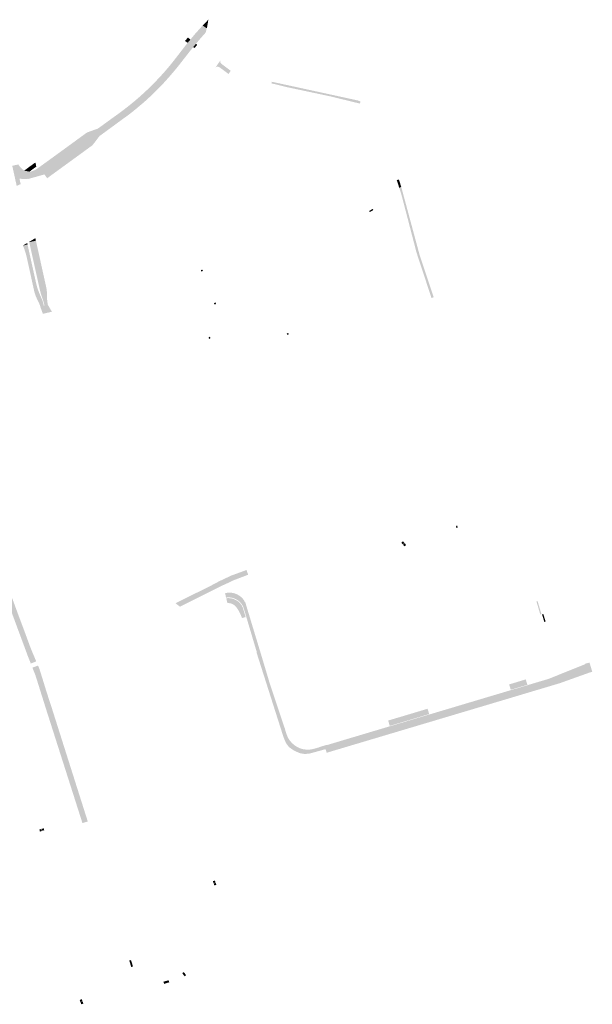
# Model space of a CAD drawing. Header units: inches. Extents: x 83219 to 84762, y 445837 to 447256.
# Tile 3 of 3: x 84247 to 84762, y 445926 to 446812. Entities that reach past the tile are written whole.
import ezdxf

# ---------------------------------------------------------------- set-up
doc = ezdxf.new("R2010")
doc.units = ezdxf.units.IN
doc.header["$MEASUREMENT"] = 0

msp = doc.modelspace()

# ---------------------------------------------------------------- hatches: boundary and pattern name
for points in [[(84415.21, 446803.75), (84415.05, 446803.1), (84414.89, 446802.45), (84414.71, 446801.8), (84414.54, 446801.15), (84414.35, 446800.51), (84414.16, 446799.86), (84411.19, 446796.53), (84407.64, 446792.43), (84402.64, 446796.26), (84403.01, 446796.7), (84403.37, 446797.15), (84403.74, 446797.59), (84404.11, 446798.04), (84404.48, 446798.48), (84404.85, 446798.92), (84411.51, 446806.3), (84415.21, 446803.75), (84415.21, 446803.75)], [(84416.57, 446811.53), (84416.45, 446810.52), (84416.31, 446809.51), (84416.15, 446808.5), (84415.98, 446807.49), (84415.8, 446806.49), (84415.6, 446805.48), (84415.54, 446805.19), (84415.47, 446804.9), (84415.41, 446804.61), (84415.34, 446804.32), (84415.28, 446804.04), (84415.21, 446803.75), (84411.51, 446806.3), (84416.57, 446811.53), (84416.57, 446811.53)], [(84405.46, 446789.83), (84403, 446786.88), (84400.35, 446783.57), (84398.63, 446781.38), (84393.66, 446785.14), (84395.4, 446787.4), (84395.83, 446787.95), (84396.26, 446788.5), (84396.7, 446789.05), (84397.13, 446789.6), (84397.57, 446790.14), (84398.01, 446790.69), (84398.41, 446791.19), (84398.82, 446791.69), (84399.23, 446792.18), (84399.64, 446792.68), (84400.05, 446793.18), (84400.46, 446793.67), (84400.83, 446794.1), (84401.19, 446794.53), (84401.55, 446794.96), (84401.91, 446795.4), (84402.28, 446795.83), (84402.64, 446796.26), (84407.64, 446792.43), (84405.46, 446789.83), (84405.46, 446789.83)], [(84400.05, 446793.18), (84399.64, 446792.68), (84399.23, 446792.18), (84398.82, 446791.69), (84398.41, 446791.19), (84398.01, 446790.69), (84395.66, 446792.42), (84398.26, 446795.53), (84400.46, 446793.67), (84400.05, 446793.18)], [(84406.59, 446788.99), (84404.23, 446785.95), (84403, 446786.88), (84405.46, 446789.83), (84406.59, 446788.99)], [(84354.01, 446733.35), (84351.63, 446731.34), (84349.22, 446729.37), (84346.78, 446727.44), (84344.52, 446725.73), (84342.24, 446724.04), (84339.93, 446722.4), (84337.07, 446720.31), (84333.44, 446725.27), (84334.27, 446725.87), (84335.09, 446726.47), (84335.91, 446727.08), (84336.73, 446727.68), (84337.55, 446728.29), (84338.36, 446728.9), (84339.54, 446729.79), (84340.71, 446730.68), (84341.88, 446731.58), (84343.04, 446732.48), (84344.2, 446733.39), (84345.35, 446734.3), (84346.57, 446735.28), (84347.79, 446736.26), (84348.99, 446737.25), (84350.19, 446738.25), (84351.39, 446739.26), (84352.57, 446740.27), (84353.76, 446741.3), (84354.94, 446742.33), (84356.11, 446743.38), (84357.28, 446744.43), (84358.44, 446745.48), (84359.59, 446746.55), (84360.67, 446747.56), (84361.75, 446748.58), (84362.82, 446749.61), (84363.88, 446750.64), (84364.93, 446751.68), (84365.99, 446752.72), (84367.1, 446753.84), (84368.2, 446754.96), (84369.29, 446756.09), (84370.38, 446757.23), (84371.47, 446758.37), (84372.54, 446759.52), (84374.86, 446762.03), (84377.14, 446764.56), (84379.37, 446767.14), (84381.63, 446769.82), (84383.85, 446772.54), (84386.03, 446775.29), (84391.94, 446782.92), (84393.66, 446785.14), (84398.63, 446781.38), (84393.63, 446774.99), (84391.2, 446771.88), (84388.41, 446768.35), (84387.14, 446766.82), (84385.86, 446765.29), (84384.57, 446763.77), (84383.27, 446762.25), (84381.96, 446760.74), (84380.64, 446759.23), (84378.49, 446756.82), (84376.31, 446754.43), (84374.09, 446752.08), (84371.9, 446749.83), (84369.68, 446747.6), (84367.43, 446745.41), (84365.19, 446743.24), (84362.92, 446741.11), (84360.62, 446739.01), (84358.44, 446737.09), (84356.24, 446735.2), (84354.01, 446733.35), (84354.01, 446733.35)], [(84428.59, 446771.73), (84436.79, 446765.54), (84434.79, 446762.68), (84427.19, 446768.35), (84426.12, 446768.99), (84425.92, 446769.05), (84425.72, 446769.1), (84425.52, 446769.14), (84425.32, 446769.18), (84425.12, 446769.21), (84424.91, 446769.23), (84424.73, 446769.24), (84424.55, 446769.23), (84424.37, 446769.2), (84424.2, 446769.16), (84424.02, 446769.11), (84423.84, 446769.04), (84423.66, 446768.95), (84423.49, 446768.84), (84423.33, 446768.72), (84423.18, 446768.58), (84427.74, 446775.31), (84427.62, 446775.02), (84427.53, 446774.76), (84427.46, 446774.5), (84427.4, 446774.24), (84427.38, 446774.03), (84427.38, 446773.81), (84427.4, 446773.6), (84427.43, 446773.39), (84427.48, 446773.19), (84427.54, 446772.99), (84427.62, 446772.8), (84427.71, 446772.61), (84427.85, 446772.45), (84427.98, 446772.29), (84428.13, 446772.14), (84428.28, 446772), (84428.43, 446771.86), (84428.59, 446771.73)], [(84553.15, 446736.03), (84526.38, 446742.55), (84486.74, 446750.98), (84475.36, 446753.81), (84473.63, 446753.88), (84473.72, 446755.65), (84478.56, 446754.65), (84529.12, 446743.66), (84551.42, 446738.81), (84553.51, 446737.93), (84553.15, 446736.03)], [(84337.07, 446720.31), (84332.73, 446717.09), (84318.68, 446706.85), (84317.03, 446704.72), (84311.95, 446711.66), (84317.22, 446713.55), (84331.26, 446723.73), (84333.44, 446725.27), (84337.07, 446720.31), (84337.07, 446720.31)], [(84317.03, 446704.72), (84312.38, 446698.61), (84305.07, 446693.29), (84290.64, 446682.78), (84276.92, 446672.81), (84271.53, 446668.86), (84264.34, 446678.76), (84274.3, 446685.97), (84288.24, 446696.09), (84302.46, 446706.46), (84307.38, 446710.02), (84311.95, 446711.66), (84317.03, 446704.72), (84317.03, 446704.72)], [(84260.93, 446683.08), (84261.71, 446679.32), (84255.56, 446674.81), (84250.84, 446675.74), (84260.93, 446683.08)], [(84269.04, 446672.29), (84254.37, 446668.17), (84254.23, 446668.37), (84253.09, 446668.17), (84251.93, 446668.06), (84250.77, 446668.04), (84249.5, 446668.13), (84248.23, 446668.32), (84246.99, 446668.62), (84246.6, 446668.31), (84247.64, 446663.58), (84244.11, 446661.93), (84243.2, 446665.87), (84242.38, 446669.66), (84241.2, 446674.98), (84240.09, 446680.06), (84245.54, 446681.29), (84245.84, 446680.84), (84246.15, 446680.4), (84246.46, 446679.96), (84246.67, 446679.67), (84246.89, 446679.38), (84247.1, 446679.09), (84247.69, 446678.44), (84248.31, 446677.81), (84248.96, 446677.21), (84249.56, 446676.69), (84250.19, 446676.21), (84250.84, 446675.74), (84255.56, 446674.81), (84256.79, 446675), (84258.01, 446675.29), (84259.19, 446675.69), (84260.34, 446676.19), (84261.45, 446676.78), (84262.5, 446677.47), (84264.34, 446678.76), (84269.04, 446672.29)], [(84588.24, 446667.7), (84590.34, 446660.98), (84588.51, 446660.3), (84586.35, 446667.05), (84586.31, 446667.18), (84588.24, 446667.7)], [(84590.34, 446660.98), (84607.05, 446599.09), (84605.25, 446598.43), (84604.18, 446601.69), (84603.89, 446602.71), (84591.12, 446651.74), (84590.27, 446654.78), (84588.51, 446660.3), (84590.34, 446660.98)], [(84565.2, 446640.24), (84562, 446638.4), (84561.42, 446639.42), (84564.63, 446641.27), (84565.2, 446640.24), (84565.2, 446640.24)], [(84261.39, 446612.73), (84267.92, 446583.18), (84270.49, 446571.54), (84270.77, 446570.24), (84271, 446568.93), (84271.17, 446567.61), (84271.3, 446566.29), (84271.37, 446564.96), (84271.39, 446563.64), (84271.47, 446559.62), (84272.04, 446555.21), (84274.92, 446550.17), (84275.9, 446548.79), (84267.67, 446546.85), (84265.59, 446552.47), (84265.38, 446553.28), (84265.14, 446554.09), (84264.86, 446554.88), (84264.55, 446555.66), (84264.21, 446556.42), (84263.84, 446557.17), (84263.47, 446557.91), (84263.11, 446558.65), (84262.75, 446559.4), (84262.34, 446560.3), (84261.93, 446561.21), (84261.54, 446562.12), (84261.17, 446563.06), (84260.83, 446564), (84260.51, 446564.95), (84260.22, 446565.9), (84259.96, 446566.86), (84259.73, 446567.83), (84252.85, 446598.92), (84252.6, 446599.9), (84251.31, 446604.14), (84251.05, 446604.97), (84250.74, 446605.79), (84250.4, 446606.6), (84250.13, 446607.16), (84249.85, 446607.71), (84249.54, 446608.24), (84253.83, 446609.22), (84261.68, 446573.92), (84262.59, 446570.54), (84263.05, 446569.1), (84263.55, 446567.67), (84264.09, 446566.26), (84264.54, 446565.13), (84265.01, 446564.01), (84265.51, 446562.9), (84266.4, 446560.85), (84267.14, 446559.12), (84267.58, 446557.82), (84268.09, 446555.9), (84268.48, 446554.06), (84269.05, 446554.21), (84268.82, 446555.26), (84268.55, 446556.6), (84268, 446558.42), (84267.12, 446560.91), (84266.38, 446563.25), (84265.7, 446565.38), (84264.99, 446568.12), (84255.4, 446611.34), (84261.39, 446612.73)], [(84260.91, 446614.94), (84261.39, 446612.73), (84255.4, 446611.34), (84255.33, 446611.65), (84260.91, 446614.94)], [(84253.53, 446610.59), (84253.83, 446609.22), (84249.54, 446608.24), (84253.53, 446610.59)], [(84607.05, 446599.09), (84619.56, 446561.8), (84617.56, 446561.11), (84616.82, 446563.32), (84605.25, 446598.43), (84607.05, 446599.09)], [(84410.61, 446584.82), (84409.88, 446586), (84411.05, 446586.74), (84411.79, 446585.56), (84410.61, 446584.82), (84410.61, 446584.82)], [(84421.69, 446556.32), (84422.86, 446557.13), (84423.68, 446555.95), (84422.52, 446555.13), (84421.69, 446556.32), (84421.69, 446556.32)], [(84417.96, 446526.19), (84418.6, 446524.96), (84417.36, 446524.32), (84416.73, 446525.51), (84417.96, 446526.19), (84417.96, 446526.19)], [(84488.41, 446529.7), (84489.09, 446528.48), (84487.86, 446527.8), (84487.18, 446529.03), (84488.41, 446529.7), (84488.41, 446529.7)], [(84229.25, 446320.08), (84231.5, 446313.98), (84237.27, 446298.36), (84247.38, 446271.01), (84251.48, 446260.12), (84256.53, 446246.35), (84256.88, 446245.61), (84257.97, 446242.83), (84261.68, 446234.1), (84256.76, 446232.16), (84253.9, 446239.32), (84253.54, 446240.41), (84248.95, 446252.81), (84244.51, 446264.76), (84232.76, 446296.53), (84230.84, 446301.73), (84225.4, 446316.44), (84220.3, 446330.25), (84218.81, 446334.24), (84218.5, 446335.1), (84215.63, 446342.92), (84212.54, 446351.13), (84205.83, 446369.35), (84200.28, 446384.35), (84196.63, 446394.22), (84196.37, 446394.95), (84196.05, 446395.67), (84195.68, 446396.35), (84195.25, 446397), (84194.77, 446397.62), (84194.25, 446398.2), (84197.61, 446401.72), (84197.81, 446401.48), (84198.01, 446401.25), (84198.2, 446401.01), (84198.4, 446400.76), (84198.59, 446400.52), (84198.77, 446400.27), (84199.02, 446399.94), (84199.26, 446399.6), (84199.49, 446399.26), (84199.71, 446398.91), (84199.92, 446398.56), (84200.13, 446398.2), (84200.32, 446397.83), (84200.51, 446397.45), (84200.68, 446397.08), (84200.84, 446396.69), (84201, 446396.3), (84201.14, 446395.91), (84220.16, 446344.68), (84229.25, 446320.08), (84229.25, 446320.08)], [(84640.75, 446356.31), (84641.2, 446354.51), (84640.08, 446354.15), (84639.54, 446355.98), (84639.64, 446356.01), (84640.75, 446356.31), (84640.75, 446356.31)], [(84590.4, 446340.87), (84591.92, 446342.17), (84593.22, 446340.65), (84591.7, 446339.35), (84590.4, 446340.87), (84590.4, 446340.87)], [(84591.93, 446339.07), (84593.46, 446340.37), (84594.75, 446338.85), (84593.23, 446337.55), (84591.93, 446339.07), (84591.93, 446339.07)], [(84450.36, 446311.27), (84438.52, 446306.73), (84435.19, 446305.07), (84428.97, 446302.23), (84426.53, 446306.25), (84437.41, 446311.36), (84448.57, 446315.41), (84450.93, 446316.35), (84450.94, 446316.36), (84452.51, 446312.02), (84450.36, 446311.27)], [(84428.97, 446302.23), (84420.96, 446298.21), (84391.11, 446283.38), (84390.41, 446283.84), (84389.74, 446284.32), (84389.08, 446284.82), (84388.43, 446285.36), (84387.81, 446285.91), (84387.2, 446286.49), (84413.99, 446299.75), (84418.73, 446302.12), (84426.53, 446306.25), (84428.97, 446302.23)], [(84449.84, 446287.43), (84453.64, 446274.87), (84450.8, 446274.14), (84448.8, 446280.85), (84448.46, 446282.04), (84448.02, 446283.19), (84447.47, 446284.3), (84446.83, 446285.35), (84446.1, 446286.35), (84445.34, 446287.21), (84444.51, 446288.01), (84443.61, 446288.74), (84442.66, 446289.39), (84441.66, 446289.96), (84440.62, 446290.44), (84439.44, 446290.91), (84438.23, 446291.27), (84436.98, 446291.51), (84435.72, 446291.64), (84434.46, 446291.66), (84433.35, 446291.57), (84432.62, 446291.46), (84431.67, 446295.42), (84433.04, 446295.72), (84434.42, 446295.89), (84435.82, 446295.95), (84437.22, 446295.87), (84438.56, 446295.69), (84439.88, 446295.39), (84441.17, 446294.97), (84442.39, 446294.44), (84443.57, 446293.81), (84444.7, 446293.1), (84445.46, 446292.54), (84446.19, 446291.95), (84446.89, 446291.33), (84447.43, 446290.74), (84447.93, 446290.13), (84448.4, 446289.49), (84448.85, 446288.8), (84449.26, 446288.08), (84449.63, 446287.34), (84449.84, 446287.43)], [(84448, 446281.38), (84450.21, 446273.98), (84446.96, 446273.15), (84446.34, 446274.69), (84445.67, 446276.21), (84444.95, 446277.71), (84444.43, 446278.73), (84443.88, 446279.73), (84443.29, 446280.71), (84442.86, 446281.38), (84442.42, 446282.04), (84441.96, 446282.7), (84441.47, 446283.3), (84440.93, 446283.87), (84440.35, 446284.38), (84439.72, 446284.86), (84439.07, 446285.27), (84438.37, 446285.64), (84437.64, 446285.95), (84436.89, 446286.2), (84436.13, 446286.39), (84435.35, 446286.52), (84434.31, 446286.6), (84433.79, 446286.59), (84432.76, 446290.88), (84432.96, 446290.92), (84434.17, 446291.01), (84435.39, 446291), (84436.61, 446290.88), (84437.81, 446290.66), (84439.06, 446290.32), (84440.28, 446289.87), (84441.45, 446289.3), (84442.56, 446288.64), (84443.54, 446287.95), (84444.44, 446287.19), (84445.28, 446286.33), (84446.02, 446285.41), (84446.65, 446284.47), (84447.19, 446283.48), (84447.64, 446282.45), (84448, 446281.38)], [(84713.08, 446288.31), (84716.56, 446276.67), (84716.1, 446276.54), (84716.16, 446276.34), (84715.59, 446276.16), (84715.52, 446276.36), (84712.05, 446288.01), (84713.08, 446288.31), (84713.08, 446288.31)], [(84453.64, 446274.87), (84464.61, 446238.65), (84468.15, 446226.9), (84471.28, 446216.36), (84472.51, 446212.53), (84484.58, 446176.45), (84484.78, 446175.84), (84484.98, 446175.24), (84485.18, 446174.64), (84485.4, 446174.01), (84485.63, 446173.39), (84485.86, 446172.76), (84485.73, 446172.71), (84487.46, 446167.52), (84488.09, 446166.02), (84488.85, 446164.59), (84489.73, 446163.22), (84490.69, 446161.97), (84491.75, 446160.8), (84492.91, 446159.73), (84494.13, 446158.71), (84495.42, 446157.8), (84496.78, 446156.99), (84498.06, 446156.36), (84499.37, 446155.82), (84500.72, 446155.39), (84502.14, 446155.05), (84503.58, 446154.82), (84505.04, 446154.69), (84506.76, 446154.66), (84508.48, 446154.78), (84510.19, 446155.04), (84516.22, 446156.65), (84516.18, 446156.82), (84521.31, 446158.38), (84522.22, 446155.11), (84507.99, 446151.2), (84503.46, 446150.73), (84498.84, 446151.54), (84493.76, 446153.85), (84489.2, 446156.98), (84486.6, 446160.44), (84484.48, 446165.41), (84460.06, 446242.03), (84460.35, 446242.12), (84450.8, 446274.14), (84453.64, 446274.87)], [(84718.26, 446276.76), (84720.29, 446269.95), (84719.11, 446269.62), (84717.76, 446274.22), (84717.1, 446276.43), (84718.26, 446276.76), (84718.26, 446276.76)], [(84276.12, 446190.78), (84308.07, 446090.06), (84303.29, 446088.54), (84299.65, 446099.93), (84296.56, 446109.6), (84292.43, 446122.54), (84272.27, 446185.67), (84269.97, 446192.88), (84260.86, 446221.91), (84260.43, 446222.91), (84258.26, 446228.4), (84263.26, 446230.37), (84264.49, 446227.51), (84264.64, 446227.02), (84267.26, 446218.66), (84271.23, 446205.81), (84276.12, 446190.78), (84276.12, 446190.78)], [(84760.32, 446224.19), (84733.43, 446214.58), (84692.24, 446202.24), (84523.13, 446151.85), (84521.31, 446158.38), (84521.71, 446158.51), (84522.32, 446158.69), (84523.43, 446159.02), (84523.49, 446158.81), (84722.91, 446218.32), (84753.57, 446230.61), (84755.89, 446231.57), (84755.73, 446231.9), (84756.29, 446232.07), (84756.86, 446232.24), (84757.42, 446232.4), (84757.99, 446232.55), (84758.56, 446232.69), (84759.14, 446232.82), (84759.26, 446232.84), (84759.39, 446232.86), (84759.51, 446232.88), (84759.64, 446232.91), (84759.76, 446232.93), (84759.89, 446232.95), (84760.69, 446230.2), (84762.36, 446224.45), (84762.16, 446224.45), (84761.95, 446224.45), (84761.74, 446224.45), (84761.54, 446224.43), (84761.34, 446224.41), (84761.14, 446224.38), (84761, 446224.36), (84760.86, 446224.33), (84760.73, 446224.3), (84760.59, 446224.27), (84760.45, 446224.23), (84760.32, 446224.19), (84760.32, 446224.19)], [(84702.45, 446217.89), (84703.87, 446213.02), (84688.94, 446208.56), (84687.44, 446213.35), (84692.21, 446214.78), (84697.91, 446216.52), (84702.45, 446217.89), (84702.45, 446217.89)], [(84615.47, 446186.66), (84579.98, 446176.07), (84578.52, 446180.85), (84584.65, 446182.67), (84599.94, 446187.23), (84609.27, 446190.03), (84613.06, 446191.16), (84614.06, 446191.45), (84615.47, 446186.66), (84615.47, 446186.66)], [(84266.82, 446081.48), (84265.03, 446080.92), (84264.46, 446082.71), (84266.25, 446083.28), (84266.82, 446081.48), (84266.82, 446081.48)], [(84268.35, 446083.94), (84268.92, 446082.15), (84267.13, 446081.58), (84266.56, 446083.37), (84268.35, 446083.94), (84268.35, 446083.94)], [(84420.77, 446036.32), (84422.56, 446036.91), (84423.13, 446035.13), (84421.35, 446034.54), (84420.77, 446036.32), (84420.77, 446036.32)], [(84421.44, 446034.25), (84423.23, 446034.83), (84423.8, 446033.04), (84422.02, 446032.46), (84421.44, 446034.25), (84421.44, 446034.25)], [(84346.77, 445965.34), (84346.82, 445965.17), (84347.03, 445965.24), (84348.76, 445959.6), (84348.55, 445959.54), (84348.57, 445959.47), (84347.21, 445959.04), (84345.43, 445964.95), (84346.77, 445965.34), (84346.77, 445965.34)], [(84381.25, 445945.89), (84381.43, 445945.32), (84376.79, 445943.9), (84376.54, 445944.71), (84376.21, 445945.77), (84380.85, 445947.21), (84381.25, 445945.89), (84381.25, 445945.89)], [(84393.19, 445953.51), (84394.62, 445954.48), (84396.42, 445951.87), (84396.06, 445951.76), (84396.27, 445951.08), (84395.16, 445950.75), (84393.19, 445953.51), (84393.19, 445953.51)], [(84300.84, 445929.4), (84302.72, 445930.07), (84303.39, 445928.18), (84301.5, 445927.52), (84300.84, 445929.4), (84300.84, 445929.4)], [(84302.21, 445925.5), (84301.55, 445927.39), (84303.43, 445928.05), (84304.1, 445926.17), (84302.21, 445925.5), (84302.21, 445925.5)]]:
    msp.add_hatch(color=256).paths.add_polyline_path(points, flags=0)

doc.saveas('drawing.dxf')
